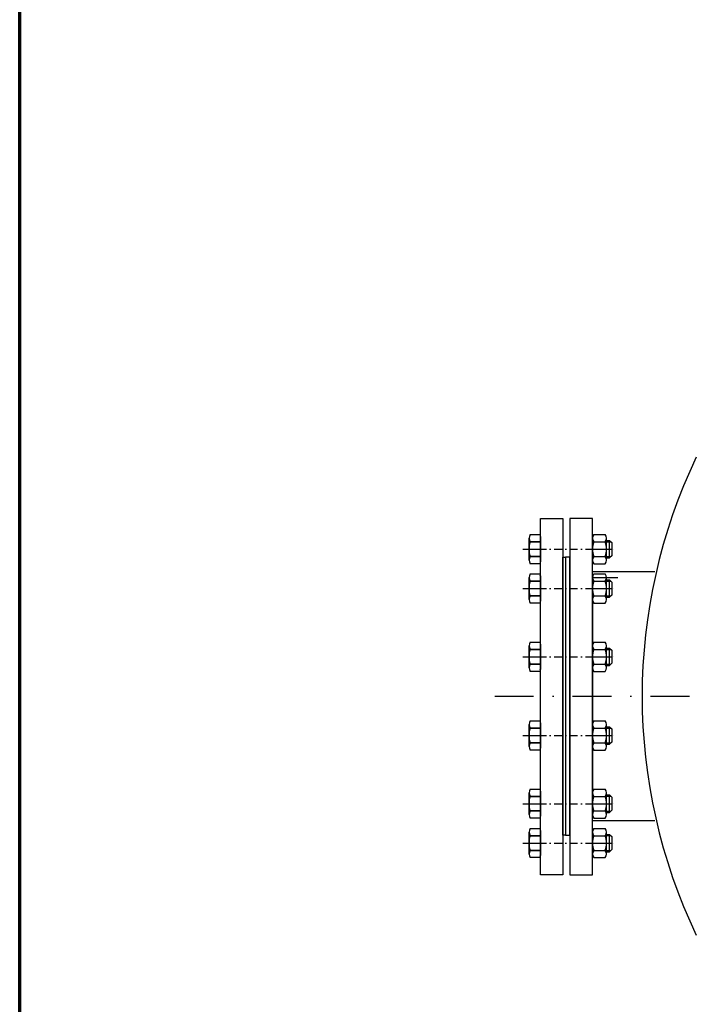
# Model space of a CAD drawing. Header units: millimetres. Extents: x 0 to 62175, y 0 to 44550.
# Tile 5 of 38: x 8515 to 9619, y 17706 to 19314. Entities that reach past the tile are written whole.
import ezdxf

# ---------------------------------------------------------------- set-up
doc = ezdxf.new("R2010")
doc.units = ezdxf.units.MM
for name, pattern in [('ACAD_ISO04W100', [30.5, 24, -3, 0.5, -3]), ('S10', [0]), ('STRICHPUNKT', [25.4, 12.7, -6.35, 0, -6.35])]:
    doc.linetypes.add(name, pattern=pattern)
for name, color, linetype in [('112', 7, 'Continuous'), ('Bemaßung', 3, 'Continuous'), ('MANHOLE', 7, 'Continuous'), ('MC_14_3_025', 7, 'ACAD_ISO04W100'), ('MC_1_2_025', 7, 'Continuous'), ('MC_1_7_050', 7, 'Continuous'), ('MITTE', 4, 'STRICHPUNKT'), ('um', 7, 'Continuous')]:
    doc.layers.add(name, color=color, linetype=linetype)
doc.layers.add('Schott', color=1, linetype='Continuous', lineweight=70)
doc.styles.add('DIN', font='Din.shx')
doc.dimstyles.new('M1_75', dxfattribs={"dimscale": 75, "dimtxt": 3, "dimasz": 3, "dimexe": 1, "dimexo": 1, "dimgap": 1, "dimtad": 1, "dimdec": 0, "dimzin": 0, "dimdsep": 46, "dimtxsty": 'DIN', "dimcen": 3, "dimclrd": 256, "dimclre": 256, "dimclrt": 2, "dimadec": 0, "dimazin": 0, "dimtfac": 1, "dimtdec": 0, "dimtmove": 0, "dimatfit": 3, "dimfxl": 0, "dimtvp": 1.4, "dimtolj": 1, "dimtzin": 0, "dimlwd": -1, "dimlwe": -1, "dimarcsym": 0})

# ---------------------------------------------------------------- blocks, each defined once
blk = doc.blocks.new('*D191')
at = {"layer": 'Bemaßung'}
for p, q in [((8514.6, 17104.2), (8514.6, 20248.4)), ((11984.6, 17104.2), (11984.6, 20248.4)), ((8739.6, 20173.4), (11759.6, 20173.4))]:
    blk.add_line(p, q, dxfattribs=at)
for points in [[(8739.6, 20210.9), (8739.6, 20135.9), (8514.6, 20173.4)], [(11759.6, 20210.9), (11759.6, 20135.9), (11984.6, 20173.4)]]:
    blk.add_solid(points, dxfattribs=at)
at = {"layer": 'Defpoints', "color": 0}
for p in [(11984.6, 20173.4), (8514.6, 17029.2), (11984.6, 17029.2)]:
    blk.add_point(p, dxfattribs=at)
at = {"layer": 'Bemaßung', "color": 2, "insert": (10249.6, 20360.9), "char_height": 225, "attachment_point": 5, "style": 'DIN'}
blk.add_mtext('\\A1;3470', dxfattribs=at)
blk = doc.blocks.new('*D244')
at = {"layer": 'Bemaßung'}
for p, q in [((8514.6, 15684.2), (8514.6, 20662.1)), ((20114.5, 18831), (20114.6, 20662.1)), ((8739.6, 20587.1), (19889.6, 20587.1)), ((20114.5, 15684.2), (20114.5, 18404.6))]:
    blk.add_line(p, q, dxfattribs=at)
for points in [[(8739.6, 20624.6), (8739.6, 20549.6), (8514.6, 20587.1)], [(19889.6, 20624.6), (19889.6, 20549.6), (20114.6, 20587.1)]]:
    blk.add_solid(points, dxfattribs=at)
at = {"layer": 'Defpoints', "color": 0}
for p in [(20114.6, 20587.1), (8514.6, 15609.2), (20114.5, 15609.2)]:
    blk.add_point(p, dxfattribs=at)
at = {"layer": 'Bemaßung', "color": 2, "insert": (14308.7, 20774.6), "char_height": 225, "attachment_point": 5, "rotation": 359.9997, "style": 'DIN'}
blk.add_mtext('\\A1;11600', dxfattribs=at)
blk = doc.blocks.new('933202')
at = {"layer": 'MC_14_3_025'}
blk.add_line((0, 15), (0, -5), dxfattribs=at)
at = {"layer": 'MC_1_7_050'}
for p, q in [((-16.8, 0.4), (-16.8, 11.9)), ((-12.6, 13), (12.6, 13)), ((-8.4, 0.4), (-8.4, 11.9)), ((-8.4, 11.9), (-8.4, 0.4)), ((8.4, 0.4), (8.4, 11.9)), ((8.4, 11.9), (8.4, 0.4)), ((16.8, 11.9), (16.8, 0.4)), ((16.8, 0.4), (-16.8, 0.4)), ((14.5, 0), (-14.5, 0)), ((16.8, 0.4), (14.9, 0.4))]:
    blk.add_line(p, q, dxfattribs=at)
for centre, radius, start, end in [((-12.6, 4.6), 8.38, 60, 119.9999), ((0, -18.8), 31.8, 74.7385, 105.2615), ((12.6, 4.6), 8.38, 60, 119.9999), ((-14.5, 0.4), 0.4, 180.0007, 270.005), ((14.5, 0.4), 0.4, 270.017, 359.983)]:
    blk.add_arc(centre, radius, start, end, dxfattribs=at)
blk = doc.blocks.new('934200')
at = {"layer": 'MC_14_3_025'}
blk.add_line((0, -2.6), (0, 24.6), dxfattribs=at)
at = {"layer": 'MC_1_2_025'}
for p, q in [((-8.5, 16), (-8.5, 21)), ((8.5, 16), (8.5, 21))]:
    blk.add_line(p, q, dxfattribs=at)
at = {"layer": 'MC_1_7_050'}
for p, q in [((-16.8, 1.4), (-16.8, 14.6)), ((12.6, 16), (-12.6, 16)), ((-10, 19.5), (-7.5, 22)), ((-10, 16), (-10, 19.5)), ((10, 19.5), (-10, 19.5)), ((-8.4, 1.4), (-8.4, 14.6)), ((-7.5, 22), (7.5, 22)), ((7.5, 22), (10, 19.5)), ((8.4, 1.4), (8.4, 14.6)), ((10, 16), (10, 19.5)), ((10, 19.5), (10, 16)), ((16.8, 1.4), (16.8, 14.6)), ((-12.6, 0), (12.6, 0))]:
    blk.add_line(p, q, dxfattribs=at)
for centre, radius, start, end in [((-12.6, 9.2), 6.82, 52.1212, 127.8788), ((0, -9.1), 25.1, 70.5288, 109.4712), ((12.6, 9.2), 6.82, 52.1212, 127.8788), ((-12.6, 6.8), 6.82, 232.1212, 307.8788), ((0, 25.1), 25.1, 250.5288, 289.4712), ((12.6, 6.8), 6.82, 232.1212, 307.8788)]:
    blk.add_arc(centre, radius, start, end, dxfattribs=at)
blk = doc.blocks.new('1700-4670-TV')
at = {"layer": 'MANHOLE'}
for p, q in [((0, -291), (0, 291)), ((0, 291), (36.9, 291)), ((36.9, 291), (36.9, -291)), ((48.3, 291), (48.3, -291)), ((85.2, 291), (48.3, 291)), ((85.2, -291), (85.2, 291)), ((187.1, 204.2), (85.2, 204.2)), ((85.2, 194.8), (85.2, -192.8)), ((85.2, 194.8), (126.4, 194.8)), ((85.2, -202.2), (187.1, -202.2)), ((36.9, -291), (0, -291)), ((48.3, -291), (85.2, -291))]:
    blk.add_line(p, q, dxfattribs=at)
for points in [[(41.2, -226.2), (36.9, -226.2), (36.9, 228.2), (41.2, 228.2)], [(41.2, -226.2), (48.3, -226.2), (48.3, 228.2), (41.2, 228.2)]]:
    blk.add_lwpolyline(points, close=True, dxfattribs=at)
at = {"layer": 'MITTE'}
for p, q in [((-28.4, 241), (113.6, 241)), ((-28.4, 176.7), (113.6, 176.7)), ((-28.4, 65.3), (113.6, 65.3)), ((-28.4, -63.3), (113.6, -63.3)), ((-28.4, -174.7), (113.6, -174.7)), ((-28.4, -239), (113.6, -239))]:
    blk.add_line(p, q, dxfattribs=at)
at = {"layer": 'MITTE', "ltscale": 5}
blk.add_line((-74.5, 1), (2638.2, 1), dxfattribs=at)
at = {"layer": 'um'}
blk.add_arc((1071.1, 1), 905, 154.4531, 205.5469, dxfattribs=at)
at = {"xscale": 1.419999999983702, "yscale": 1.419999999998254, "zscale": 1.42}
for name, p, rotation in [('933202', (0, 241), 90), ('934200', (85.2, 241), 270), ('933202', (0, 176.7), 90), ('934200', (85.2, 176.7), 270), ('933202', (0, 65.3), 90), ('934200', (85.2, 65.3), 270), ('933202', (0, -63.3), 90), ('934200', (85.2, -63.3), 270), ('933202', (0, -174.7), 90), ('934200', (85.2, -174.7), 270), ('933202', (0, -239), 90), ('934200', (85.2, -239), 270)]:
    blk.add_blockref(name, p, dxfattribs=dict(at, rotation=rotation))

msp = doc.modelspace()

# ---------------------------------------------------------------- linework, layer by layer
at = {"layer": '112', "color": 4, "linetype": 'S10'}
msp.add_lwpolyline([(8514.527, 19859.171), (8514.524, 12109.171)], dxfattribs=at)
at = {"layer": 'Schott'}
msp.add_line((8514.578, 12109.171), (8514.578, 19859.171), dxfattribs=at)

# ---------------------------------------------------------------- block references
at = {"layer": 'um'}
msp.add_blockref('1700-4670-TV', (9364.593, 18208.244), dxfattribs=at)

# ---------------------------------------------------------------- dimensions: what is measured, and where the dimension line sits
at = {"layer": 'Bemaßung'}
for base, p1, p2, angle, picture, middle in [((20114.552, 20587.073), (8514.578, 15609.171), (20114.523, 15609.171), 179.999661, '*D244', (14308.685, 20587.107)), ((11984.578, 20173.436), (8514.578, 17029.171), (11984.578, 17029.171), 180, '*D191', (10249.578, 20173.436))]:
    dim = msp.add_linear_dim(base=base, p1=p1, p2=p2, angle=angle, dimstyle='M1_75', dxfattribs=at)
    dim.commit()
    dim.dimension.update_dxf_attribs({"geometry": picture, "text_midpoint": middle, "dimtype": 160})

doc.saveas('drawing.dxf')
